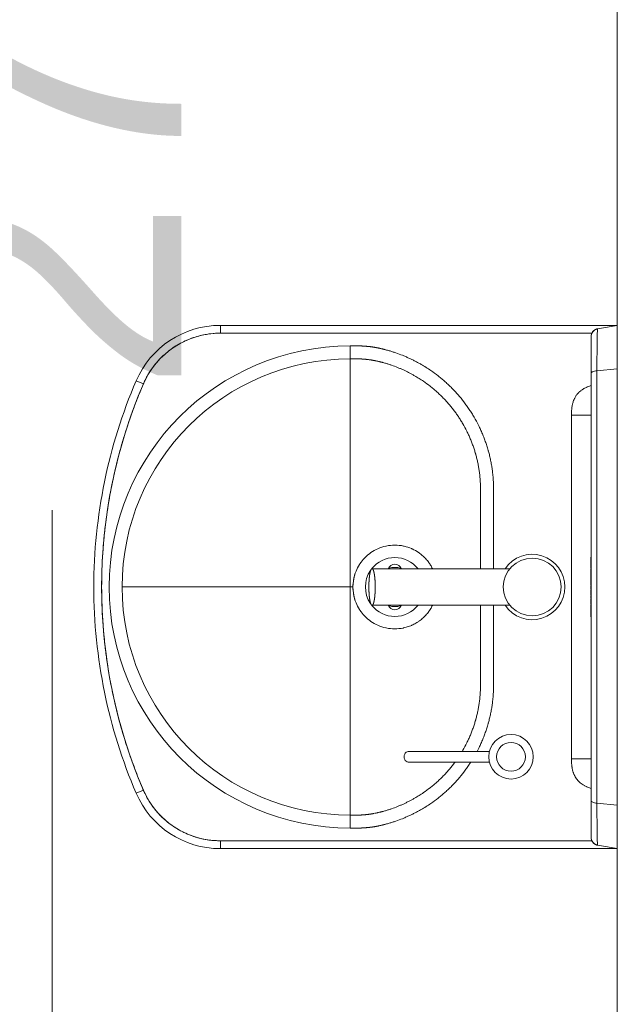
# Model space of a CAD drawing. Header units: centimetres. Extents: x 100159 to 225226, y -81380 to -23241.
# Tile 76 of 256: x 203918 to 203964, y -62648 to -62573. Entities that reach past the tile are written whole.
import ezdxf

# ---------------------------------------------------------------- set-up
doc = ezdxf.new("R2010")
doc.units = ezdxf.units.CM
doc.layers.get('0').update_dxf_attribs({"lineweight": 5})
for name, color, linetype, lineweight in [('10', 252, 'Continuous', 5), ('DDL- CLOISONS DOUBLAGES', 1, 'Continuous', 5), ('DDL-HAB-COTES', 161, 'Continuous', 9)]:
    doc.layers.add(name, color=color, linetype=linetype, lineweight=lineweight)
doc.styles.add('Century Gothic', font='GOTHIC.TTF')
doc.dimstyles.new('C100 cm', dxfattribs={"dimscale": 100, "dimtxt": 0.2, "dimasz": 0.085, "dimexe": 0.1, "dimexo": 0.0625, "dimgap": 0.09, "dimtad": 0, "dimdec": 0, "dimzin": 0, "dimdsep": 46, "dimtxsty": 'Century Gothic', "dimblk": 'OBLIQUE', "dimcen": 0.09, "dimdle": 0.1, "dimclrd": 256, "dimclrt": 256, "dimadec": 0, "dimazin": 0, "dimtfac": 1, "dimtdec": 0, "dimtofl": 0, "dimtmove": 2, "dimatfit": 2, "dimfxl": 0.15, "dimfxlon": 1, "dimtolj": 1, "dimtzin": 0, "dimlwd": -1, "dimarcsym": 0})

# ---------------------------------------------------------------- blocks, each defined once
blk = doc.blocks.new('Lave mains à commande non manuelle')
at = {"color": 0}
for p, q in [((-200.95, 0), (-200.95, -303.32)), ((-200.95, 0), (-200.73, -1.22)), ((-198.29, -15.04), (-200.95, 0)), ((-200.95, 0), (-200.95, 0)), ((-200.95, 0), (199.05, 0)), ((-166.22, -15.55), (-167.61, 0)), ((165.72, 0), (164.33, -15.55)), ((199.05, 0), (196.4, -15.04)), ((199.04, -0.1), (199.06, 0)), ((199.05, -303.32), (199.05, 0)), ((-199.63, -7.49), (-198.29, -15.04)), ((-199.62, -7.49), (-198.29, -15.04)), ((196.4, -15.04), (197.74, -7.49)), ((196.4, -15.04), (197.74, -7.49)), ((198.83, -1.25), (199.02, -0.22)), ((199.02, -0.22), (199.04, -0.1)), ((-198.29, -15.04), (-198.29, -15.04)), ((-198.29, -15.04), (-198.22, -15.39)), ((-198.29, -15.04), (-198.29, -15.04)), ((-198.29, -15.04), (-198.29, -15.04)), ((196.33, -15.39), (196.4, -15.04)), ((196.4, -15.04), (196.4, -15.04)), ((196.4, -15.04), (196.4, -15.04)), ((196.4, -15.04), (196.4, -15.04)), ((-197.82, -16.53), (-197.34, -17.38)), ((-197.34, -17.38), (-196.05, -18.75)), ((-196.5, -18.3), (-195.85, -18.86)), ((-196.37, -18.41), (-196.14, -18.61)), ((-196.05, -18.75), (-194.35, -19.67)), ((-194.95, -303.32), (-194.95, -19.35)), ((-194.95, -19.35), (-194.95, -33.88)), ((-194.35, -19.67), (-192.38, -20)), ((190.5, -20), (-192.39, -20)), ((-192.37, -20), (-192.38, -20)), ((164.33, -15.55), (-166.22, -15.55)), ((-132.38, -20), (-132.38, -35)), ((-24.65, -20), (-24.65, -20.05)), ((-11.24, -20.05), (-24.65, -20.05)), ((-23.79, -20), (-23.79, -20.05)), ((-23.71, -20.05), (-23.71, -20.1)), ((-20.51, -20.1), (-23.71, -20.1)), ((-23.1, -20.05), (-23.1, -20.1)), ((-21.12, -20.05), (-21.12, -20.1)), ((-20.51, -20.05), (-20.51, -20.1)), ((-20.23, -20.05), (-20.23, -20.1)), ((-14.85, -20.1), (-20.23, -20.1)), ((-19.24, -20), (-19.24, -20.05)), ((-18.38, -20), (-18.38, -20.05)), ((-14.85, -20.05), (-14.85, -20.1)), ((-14.45, -20.05), (-14.45, -20.1)), ((-9.7, -20.1), (-14.45, -20.1)), ((-13.23, -20.05), (-13.23, -20.1)), ((-11.24, -20), (-11.24, -20.05)), ((-10.91, -20), (-10.91, -20.1)), ((-10.76, -20), (-10.76, -20.05)), ((-10.76, -20.05), (-4.59, -20.05)), ((-9.7, -20.05), (-9.7, -20.1)), ((-9.19, -20.05), (-9.19, -20.1)), ((-7.98, -20.1), (-9.19, -20.1)), ((-9.04, -20), (-9.04, -20.05)), ((-7.98, -20.05), (-7.98, -20.1)), ((-7.41, -20.05), (-7.41, -20.1)), ((-3.43, -20.1), (-7.41, -20.1)), ((-6.8, -20.05), (-6.8, -20.1)), ((-6.3, -20), (-6.3, -20.05)), ((-5.32, -20.05), (-5.32, -20.1)), ((-4.59, -20), (-4.59, -20.05)), ((-3.98, -20), (-3.98, -20.05)), ((2.48, -20.05), (-3.98, -20.05)), ((-3.43, -20.05), (-3.43, -20.1)), ((-2.94, -20.05), (-2.94, -20.1)), ((0.25, -20.1), (-2.94, -20.1)), ((-2.34, -20.05), (-2.34, -20.1)), ((-1.91, -20), (-1.91, -20.05)), ((-0.35, -20.05), (-0.35, -20.1)), ((0, -20), (0, -20.05)), ((0.25, -20.05), (0.25, -20.1)), ((0.75, -20.05), (0.75, -20.1)), ((9.1, -20.1), (0.75, -20.1)), ((2.39, -20), (2.39, -20.05)), ((2.48, -20), (2.48, -20.05)), ((2.84, -20), (2.84, -20.1)), ((2.94, -20), (2.94, -20.05)), ((9.17, -20.05), (2.94, -20.05)), ((3.44, -20.05), (3.44, -20.1)), ((4.92, -20.05), (4.92, -20.1)), ((6.41, -20.05), (6.41, -20.1)), ((7.01, -20.05), (7.01, -20.1)), ((9.1, -20.05), (9.1, -20.1)), ((9.17, -20), (9.17, -20.05)), ((9.45, -20), (9.45, -20.1)), ((12.64, -20.1), (9.45, -20.1)), ((10, -20), (10, -20.05)), ((10, -20.05), (16.23, -20.05)), ((10.05, -20.05), (10.05, -20.1)), ((11.71, -20), (11.71, -20.05)), ((12.04, -20.05), (12.04, -20.1)), ((12.64, -20.05), (12.64, -20.1)), ((13.13, -20.05), (13.13, -20.1)), ((21.79, -20.1), (13.13, -20.1)), ((14.52, -20), (14.52, -20.05)), ((15.22, -20.05), (15.22, -20.1)), ((15.83, -20.05), (15.83, -20.1)), ((16.23, -20), (16.23, -20.05)), ((16.53, -20), (16.53, -20.05)), ((22.29, -20.05), (16.53, -20.05)), ((17.81, -20.05), (17.81, -20.1)), ((18.42, -20.05), (18.42, -20.1)), ((18.93, -20), (18.93, -20.05)), ((20.67, -20), (20.67, -20.05)), ((21.19, -20.05), (21.19, -20.1)), ((21.52, -20), (21.52, -20.05)), ((21.79, -20.05), (21.79, -20.1)), ((22.29, -20), (22.29, -20.05)), ((130.49, -20), (130.49, -35)), ((190.49, -20), (192.46, -19.67)), ((192.46, -19.67), (194.16, -18.75)), ((193.05, -19.35), (193.05, -303.32)), ((193.06, -133.21), (193.05, -19.35)), ((193.96, -18.86), (194.48, -18.42)), ((194.16, -18.75), (195.45, -17.38)), ((194.22, -18.63), (194.33, -18.54)), ((195.45, -17.38), (195.93, -16.53)), ((151, -24.9), (150.95, -25.01)), ((-132.38, -35), (130.49, -35)), ((136.5, -34.62), (136.38, -34.64)), ((-14.95, -82.1), (-14.95, -187.39)), ((13.05, -82.1), (13.05, -187.39)), ((-134.73, -159.87), (-134.73, -97.75)), ((-126.73, -97.87), (-126.73, -159.87)), ((193.06, -201.96), (193.06, -133.21)), ((-174.04, -185.74), (-174.06, -185.81)), ((-175.32, -202.92), (-175.31, -204)), ((-0.95, -202.16), (-0.95, -202)), ((-0.95, -204), (-0.95, -202.16)), ((173.42, -204), (173.43, -202.88)), ((193.05, -301.88), (193.06, -201.96)), ((-185.2, -204), (183.31, -204)), ((-194.95, -303.32), (-200.95, -303.32)), ((193.05, -302.27), (193.05, -301.88)), ((193.05, -303.32), (199.05, -303.32)), ((-156.16, -362.14), (-158.52, -367.65)), ((154.27, -362.14), (156.63, -367.65))]:
    blk.add_line(p, q, dxfattribs=at)
for centre, radius in [((-0.95, -65), 22.1), ((-130.73, -81.22), 17), ((-130.73, -81.22), 11)]:
    blk.add_circle(centre, radius, dxfattribs=at)
for centre, radius, start, end in [((-0.95, -65), 25, 304.05591, 235.94409), ((-0.95, -170), 22.5, 128.86023, 231.16575), ((-0.95, -170), 22.5, 308.8335, 51.14095), ((-13.45, -170), 5, 107.72355, 252.27645), ((-0.95, -170), 15, 162.02818, 197.97305), ((11.55, -170), 5, 287.71904, 72.28096), ((-0.95, -170), 15, 342.1606, 17.8394), ((-0.95, -170), 22.5, 235.6834, 304.31761), ((-0.95, -170), 32, 253.2271, 286.75282), ((-0.95, -204), 184.25, 180, 360), ((-0.95, -204), 174.36, 180, 360), ((-130.95, -303.32), 70, 179.99989, 246.80027), ((-130.95, -303.32), 64, 179.99989, 246.80027), ((129.06, -303.32), 64, 293.19973, 0.00011), ((129.05, -303.32), 70, 293.19984, 0), ((-0.95, 0), 400, 246.80016, 270), ((-0.95, 0), 394, 246.80012, 293.19988), ((-0.95, 0), 400, 270, 293.19988)]:
    blk.add_arc(centre, radius, start, end, dxfattribs=at)
blk.add_ellipse((-130.73, -159.87), major_axis=(-4, 0), ratio=0.75, start_param=0, end_param=3.141593, dxfattribs=at)
for points, start_tangent, end_tangent in [([(-198.29, -15.04), (-198.27, -15.14)], (0.173716, -0.984796), (0.190714, -0.981646)), ([(-198.29, -15.04), (-198.18, -15.09), (-197.88, -15.13), (-197.24, -15.18)], (0.33437, -0.942442), (0.998949, -0.045826)), ([(195.36, -15.18), (195.99, -15.13), (196.29, -15.09), (196.4, -15.04)], (0.998944, 0.045948), (0.33437, 0.942442)), ([(196.38, -15.14), (196.4, -15.04)], (0.19074, 0.981641), (0.173716, 0.984796)), ([(196.4, -15.04), (196.4, -15.04), (196.4, -15.04), (196.4, -15.04)], (0.97628, 0.216511), (-0.765628, 0.643283)), ([(-198.27, -15.14), (-198.06, -15.96)], (0.190714, -0.981646), (0.326298, -0.945267)), ([(-198.06, -15.96), (-197.82, -16.53)], (0.326298, -0.945267), (0.42135, -0.906898)), ([(-197.82, -16.53), (-197.59, -16.98)], (0.42135, -0.906898), (0.4968, -0.867865)), ([(-197.59, -16.98), (-197.37, -17.33)], (0.4968, -0.867865), (0.555519, -0.831504)), ([(-197.37, -17.33), (-196.54, -18.33)], (0.555519, -0.831504), (0.721868, -0.69203)), ([(-197.24, -15.18), (-197.12, -15.19), (-195.98, -15.24), (-194.37, -15.3), (-192.35, -15.35), (-189.92, -15.39), (-187.12, -15.43), (-180.61, -15.5), (-176.16, -15.52), (-172.17, -15.54), (-166.22, -15.55)], (0.998949, -0.045826), (1, -0.000966)), ([(-196.54, -18.33), (-196.29, -18.56), (-196.03, -18.76)], (0.721868, -0.69203), (0.793957, -0.607974)), ([(-196.03, -18.76), (-194.93, -19.43)], (0.793957, -0.607974), (0.905348, -0.424671)), ([(-194.93, -19.43), (-194.48, -19.62), (-194.29, -19.69)], (0.905348, -0.424671), (0.948412, -0.317042)), ([(-194.29, -19.69), (-192.52, -20)], (0.948412, -0.317042), (0.999708, -0.024171)), ([(-192.52, -20), (-192.38, -20)], (0.999708, -0.024171), (1, 0)), ([(-166.22, -15.55), (-165.96, -17.32), (-165.52, -18.74)], (0.088614, -0.996066), (0.377882, -0.925854)), ([(-165.52, -18.74), (-164.95, -19.67), (-164.65, -19.9)], (0.377882, -0.925854), (0.87439, -0.485223)), ([(-164.65, -19.9), (-164.29, -20)], (0.87439, -0.485223), (1, -0.000016)), ([(-153.66, -23.32), (-154.04, -22.46), (-154.93, -20.03)], (-0.409433, 0.91234), (-0.31302, 0.949746)), ([(153.04, -20.03), (152.15, -22.46), (151.72, -23.44)], (-0.313082, -0.949726), (-0.413616, -0.910451)), ([(162.4, -20), (163.04, -19.69), (163.1, -19.63)], (1, 0.000016), (0.692503, 0.721415)), ([(163.1, -19.63), (163.61, -18.78)], (0.692503, 0.721415), (0.386986, 0.922086)), ([(163.61, -18.78), (164.06, -17.37), (164.33, -15.55)], (0.386986, 0.922086), (0.088608, 0.996067)), ([(164.33, -15.55), (170.28, -15.54), (174.27, -15.52), (178.72, -15.5), (185.23, -15.43), (188.03, -15.39), (190.46, -15.35), (192.48, -15.3), (194.09, -15.24), (195.23, -15.19), (195.36, -15.18)], (1, 0.000966), (0.998944, 0.045948)), ([(190.49, -20), (190.63, -20)], (1, 0), (0.999721, 0.023619)), ([(190.63, -20), (192.35, -19.71)], (0.999721, 0.023619), (0.951271, 0.308357)), ([(192.35, -19.71), (192.53, -19.65), (193, -19.45)], (0.951271, 0.308357), (0.908873, 0.417074)), ([(193, -19.45), (194.06, -18.83)], (0.908873, 0.417074), (0.804554, 0.593879)), ([(194.06, -18.83), (194.3, -18.64), (194.56, -18.41)], (0.804554, 0.593879), (0.73474, 0.678349)), ([(194.56, -18.41), (195.45, -17.38)], (0.73474, 0.678349), (0.562965, 0.826481)), ([(195.45, -17.38), (195.66, -17.04)], (0.562965, 0.826481), (0.506887, 0.862013)), ([(195.66, -17.04), (195.93, -16.53)], (0.506887, 0.862013), (0.421377, 0.906886)), ([(195.93, -16.53), (196.17, -15.96)], (0.421377, 0.906886), (0.326473, 0.945207)), ([(196.17, -15.96), (196.38, -15.14)], (0.326473, 0.945207), (0.19074, 0.981641)), ([(-153.52, -23.63), (-153.66, -23.32)], (-0.420356, 0.907359), (-0.409433, 0.91234)), ([(-152.89, -24.9), (-153.52, -23.63)], (-0.468657, 0.88338), (-0.420356, 0.907359)), ([(-152.78, -25.11), (-152.89, -24.9)], (-0.477393, 0.87869), (-0.468657, 0.88338)), ([(-151.25, -27.54), (-152.22, -26.09), (-152.78, -25.11)], (-0.591716, 0.806147), (-0.477393, 0.87869)), ([(-150.91, -27.99), (-151.25, -27.54)], (-0.61555, 0.788098), (-0.591716, 0.806147)), ([(-150.14, -28.91), (-150.91, -27.99)], (-0.667693, 0.744437), (-0.61555, 0.788098)), ([(-149.62, -29.46), (-150.04, -29.02), (-150.14, -28.91)], (-0.700618, 0.713537), (-0.667693, 0.744437)), ([(-148.21, -30.74), (-149.62, -29.46)], (-0.780018, 0.625758), (-0.700618, 0.713537)), ([(147.73, -29.46), (145.98, -31)], (-0.700618, -0.713537), (-0.796733, -0.604332)), ([(147.99, -29.19), (147.73, -29.46)], (-0.684762, -0.728767), (-0.700618, -0.713537)), ([(149.02, -27.99), (148.15, -29.02), (147.99, -29.19)], (-0.61555, -0.788098), (-0.684762, -0.728767)), ([(149.17, -27.8), (149.02, -27.99)], (-0.60532, -0.795982), (-0.61555, -0.788098)), ([(150.95, -25.01), (150.33, -26.09), (149.17, -27.8)], (-0.473121, -0.880998), (-0.60532, -0.795982)), ([(151.63, -23.63), (151, -24.9)], (-0.420356, -0.907359), (-0.468657, -0.88338)), ([(151.72, -23.44), (151.63, -23.63)], (-0.413616, -0.910451), (-0.420356, -0.907359)), ([(-194.95, -33.88), (-194.95, -65.14), (-194.96, -93.92), (-194.96, -120.41), (-194.97, -144.79), (-194.97, -167.24), (-194.97, -187.94), (-194.97, -207.06), (-194.97, -224.78), (-194.96, -241.29), (-194.95, -256.75), (-194.95, -268.51)], (-0.000126, -1), (0.000651, -1)), ([(-147.63, -31.18), (-148.21, -30.74)], (-0.808029, 0.589143), (-0.780018, 0.625758)), ([(-146.94, -31.66), (-147.45, -31.31), (-147.63, -31.18)], (-0.837869, 0.545872), (-0.808029, 0.589143)), ([(-145.39, -32.55), (-146.94, -31.66)], (-0.891999, 0.452038), (-0.837869, 0.545872)), ([(-144.36, -33.03), (-144.43, -33), (-145.39, -32.55)], (-0.91916, 0.393884), (-0.891999, 0.452038)), ([(-143.51, -33.37), (-144.36, -33.03)], (-0.937246, 0.348669), (-0.91916, 0.393884)), ([(-142.65, -33.67), (-143.51, -33.37)], (-0.951923, 0.306337), (-0.937246, 0.348669)), ([(-140.93, -34.15), (-142.65, -33.67)], (-0.972979, 0.230895), (-0.951923, 0.306337)), ([(-139.86, -34.38), (-140.93, -34.15)], (-0.981859, 0.189611), (-0.972979, 0.230895)), ([(-138.71, -34.57), (-139.86, -34.38)], (-0.98864, 0.150304), (-0.981859, 0.189611)), ([(-138.39, -34.62), (-138.71, -34.57)], (-0.990138, 0.140099), (-0.98864, 0.150304)), ([(-132.38, -35), (-136.93, -34.79), (-138.39, -34.62)], (-1, 0), (-0.990138, 0.140099)), ([(136.38, -34.64), (135.04, -34.79), (130.49, -35)], (-0.990683, -0.136191), (-1, 0)), ([(137.97, -34.38), (136.5, -34.62)], (-0.981859, -0.189611), (-0.990138, -0.140099)), ([(139.04, -34.15), (137.97, -34.38)], (-0.972952, -0.231008), (-0.981859, -0.189611)), ([(140.25, -33.83), (139.04, -34.15)], (-0.959209, -0.282699), (-0.972952, -0.231008)), ([(141.62, -33.37), (140.25, -33.83)], (-0.937246, -0.348669), (-0.959209, -0.282699)), ([(142.16, -33.16), (141.62, -33.37)], (-0.926297, -0.376793), (-0.937246, -0.348669)), ([(143.5, -32.55), (142.54, -33), (142.16, -33.16)], (-0.891999, -0.452038), (-0.926297, -0.376793)), ([(144.46, -32.02), (143.5, -32.55)], (-0.860432, -0.509565), (-0.891999, -0.452038)), ([(145.74, -31.18), (145.56, -31.31), (144.46, -32.02)], (-0.808029, -0.589143), (-0.860432, -0.509565)), ([(145.98, -31), (145.74, -31.18)], (-0.796733, -0.604332), (-0.808029, -0.589143)), ([(13.05, -94.52), (25.17, -94.52), (31.88, -94.51), (38.6, -94.51), (41.73, -94.5), (44.86, -94.5), (51.13, -94.49), (53.76, -94.48), (56.39, -94.48), (59.02, -94.48), (61.65, -94.48), (63.24, -94.48), (64.03, -94.48), (64.83, -94.48), (65.6, -94.49), (66.38, -94.49), (67.93, -94.49), (68.32, -94.49), (68.71, -94.49), (69.09, -94.49), (69.48, -94.49), (70.26, -94.49), (71.03, -94.49), (71.83, -94.49), (72.62, -94.49), (73.41, -94.5), (74.21, -94.51), (75.79, -94.54), (77.38, -94.59), (80.55, -94.75), (82.07, -94.85), (83.59, -94.97), (84.47, -95.05), (85.36, -95.14), (87.13, -95.34), (88.89, -95.57), (92.4, -96.13), (94.15, -96.45), (95.9, -96.8), (99.35, -97.57), (101.07, -98), (102.77, -98.46), (103.62, -98.7), (104.47, -98.94), (106.15, -99.45), (107.84, -99.99), (109.53, -100.55), (111.21, -101.15), (112.87, -101.77), (116.17, -103.1), (119.43, -104.53), (122.64, -106.06), (128.87, -109.42), (131.87, -111.23), (134.81, -113.14), (137.7, -115.13), (140.52, -117.22), (145.95, -121.67), (148.54, -124), (151.06, -126.41), (153.5, -128.91), (155.87, -131.48), (158.15, -134.12), (160.34, -136.83), (164.48, -142.45), (166.9, -146.13), (169.18, -149.9), (169.82, -151.03), (170.45, -152.17), (171.71, -154.53), (172.9, -156.91), (174.04, -159.33), (174.59, -160.54), (175.12, -161.77), (175.64, -163), (176.14, -164.23), (178.01, -169.23), (178.44, -170.5), (178.85, -171.77), (179.25, -173.04), (179.63, -174.32), (180.35, -176.89), (180.52, -177.52), (180.68, -178.15), (180.76, -178.47), (180.84, -178.78), (180.92, -179.13), (181.01, -179.48), (181.28, -180.65), (181.34, -180.9), (181.4, -181.14), (181.44, -181.32), (181.48, -181.5), (181.7, -182.52), (181.8, -183.03), (181.91, -183.54), (181.93, -183.66), (181.96, -183.79), (181.97, -183.87), (181.99, -183.94), (182.04, -184.19), (182.08, -184.44), (182.18, -184.94), (182.26, -185.44), (182.32, -185.79), (182.38, -186.14), (182.43, -186.49), (182.48, -186.83), (182.52, -187.09), (182.56, -187.35), (182.59, -187.61), (182.62, -187.86), (182.66, -188.12), (182.69, -188.38), (182.75, -188.9), (182.76, -189.03), (182.78, -189.17), (182.8, -189.41), (182.83, -189.65), (182.88, -190.16), (182.93, -190.66), (182.98, -191.17), (183.02, -191.68), (183.04, -191.93), (183.06, -192.18), (183.09, -192.46), (183.11, -192.73), (183.13, -193.01), (183.15, -193.29), (183.16, -193.54), (183.18, -193.79), (183.2, -194.05), (183.21, -194.3), (183.24, -194.78), (183.26, -195.16), (183.28, -195.54), (183.29, -195.74), (183.29, -195.93), (183.3, -196.13), (183.31, -196.34), (183.32, -196.55), (183.32, -196.76), (183.33, -196.94), (183.33, -197.12), (183.34, -197.3), (183.34, -197.48), (183.35, -197.6), (183.35, -197.71), (183.35, -197.82), (183.35, -197.93), (183.35, -198.03), (183.35, -198.13), (183.36, -198.23), (183.36, -198.33), (183.36, -198.53), (183.36, -198.73), (183.36, -198.83), (183.36, -198.92), (183.36, -198.97), (183.36, -199.03), (183.36, -199.12), (183.35, -199.22), (183.35, -199.31), (183.35, -199.42), (183.35, -199.48), (183.35, -199.55), (183.35, -199.64), (183.35, -199.74), (183.35, -199.83), (183.35, -199.93), (183.35, -200.02), (183.35, -200.12), (183.34, -200.55), (183.34, -201.07), (183.33, -201.6), (183.33, -202.13), (183.32, -202.65), (183.31, -203.8), (183.31, -204)], (1, -0.000362), (-0.009347, -0.999956)), ([(172.05, -185.21), (172.01, -185.05), (171.92, -184.59), (171.72, -183.67), (171.64, -183.34), (171.54, -182.89), (171.29, -181.82), (171.21, -181.5), (171.14, -181.19), (170.99, -180.61), (170.85, -180.04), (170.69, -179.47), (170.04, -177.13), (169.69, -175.97), (169.33, -174.81), (168.95, -173.65), (168.56, -172.5), (166.87, -167.95), (166.41, -166.82), (165.94, -165.7), (165.46, -164.59), (164.96, -163.48), (163.92, -161.28), (162.84, -159.11), (161.69, -156.96), (161.12, -155.92), (160.53, -154.89), (158.46, -151.45), (156.25, -148.11), (152.49, -142.99), (150.49, -140.52), (148.42, -138.11), (146.27, -135.78), (144.05, -133.51), (141.76, -131.31), (139.39, -129.18), (134.45, -125.14), (131.89, -123.24), (129.26, -121.42), (126.58, -119.69), (123.85, -118.04), (118.19, -114.99), (115.27, -113.6), (112.31, -112.3), (109.31, -111.09), (107.79, -110.52), (106.27, -109.98), (104.73, -109.47), (103.19, -108.98), (101.67, -108.52), (100.9, -108.3), (100.13, -108.08), (98.57, -107.67), (97.01, -107.28), (93.86, -106.57), (92.27, -106.25), (90.68, -105.96), (87.5, -105.46), (85.91, -105.25), (84.31, -105.07), (83.52, -104.99), (82.72, -104.92), (81.33, -104.8), (79.94, -104.71), (77.02, -104.57), (75.54, -104.53), (74.06, -104.5), (73.31, -104.49), (72.55, -104.48), (71.79, -104.48), (71.02, -104.48), (70.26, -104.48), (69.49, -104.48), (69.1, -104.48), (68.71, -104.48), (68.31, -104.48), (67.92, -104.48), (66.36, -104.47), (65.58, -104.47), (64.8, -104.47), (64.01, -104.47), (63.23, -104.47), (61.65, -104.47), (59.03, -104.47), (56.4, -104.47), (53.77, -104.47), (51.15, -104.47), (44.88, -104.48), (41.75, -104.49), (38.61, -104.49), (31.89, -104.5), (25.17, -104.5), (13.05, -104.5)], (-0.200999, 0.979592), (-1, 0.000342)), ([(-18.11, -143), (-17.68, -142.72)], (0.84389, 0.536516), (0.85245, 0.522809)), ([(-17.68, -142.72), (-15.01, -141.26)], (0.85245, 0.522809), (0.898258, 0.439469)), ([(13.12, -141.25), (15.81, -142.73)], (0.898269, -0.439445), (0.852079, -0.523413)), ([(15.81, -142.73), (16.24, -143)], (0.852079, -0.523413), (0.843668, -0.536865)), ([(-27.74, -152.5), (-27.15, -151.63), (-26.26, -150.42)], (0.546668, 0.837349), (0.611801, 0.791011)), ([(-26.26, -150.42), (-25.12, -149.03)], (0.611801, 0.791011), (0.655351, 0.755324)), ([(-25.12, -149.03), (-24.08, -147.89)], (0.655351, 0.755324), (0.691006, 0.722849)), ([(-24.08, -147.89), (-23.55, -147.35)], (0.691006, 0.722849), (0.707916, 0.706297)), ([(-23.55, -147.35), (-23.23, -147.03), (-23, -146.81)], (0.707916, 0.706297), (0.724703, 0.689061)), ([(-23, -146.81), (-22.41, -146.27)], (0.724703, 0.689061), (0.741723, 0.670706)), ([(-22.41, -146.27), (-19.71, -144.08)], (0.741723, 0.670706), (0.809949, 0.5865)), ([(-19.71, -144.08), (-18.66, -143.35)], (0.809949, 0.5865), (0.832701, 0.553723)), ([(-18.66, -143.35), (-18.44, -143.2), (-18.11, -143)], (0.832701, 0.553723), (0.84389, 0.536516)), ([(16.24, -143), (16.56, -143.21), (16.78, -143.36)], (0.843668, -0.536865), (0.832513, -0.554005)), ([(16.78, -143.36), (17.83, -144.08)], (0.832513, -0.554005), (0.809859, -0.586625)), ([(17.83, -144.08), (20.51, -146.26)], (0.809859, -0.586625), (0.74189, -0.670521)), ([(20.51, -146.26), (21.1, -146.8)], (0.74189, -0.670521), (0.724872, -0.688883)), ([(21.1, -146.8), (21.33, -147.03), (21.65, -147.34)], (0.724872, -0.688883), (0.708095, -0.706118)), ([(21.65, -147.34), (22.18, -147.88)], (0.708095, -0.706118), (0.691096, -0.722763)), ([(22.18, -147.88), (23.23, -149.03)], (0.691096, -0.722763), (0.65535, -0.755325)), ([(23.23, -149.03), (25.17, -151.51)], (0.65535, -0.755325), (0.577816, -0.816167)), ([(-31.75, -161.35), (-30.53, -157.8)], (0.270302, 0.962776), (0.381282, 0.924459)), ([(-30.53, -157.8), (-30.17, -156.96), (-29.4, -155.35)], (0.381282, 0.924459), (0.457806, 0.889052)), ([(-29.4, -155.35), (-27.74, -152.5)], (0.457806, 0.889052), (0.546668, 0.837349)), ([(25.17, -151.51), (25.25, -151.61), (25.39, -151.82)], (0.577816, -0.816167), (0.568146, -0.822928)), ([(25.39, -151.82), (28.18, -156.73)], (0.568146, -0.822928), (0.414621, -0.909994)), ([(28.18, -156.73), (28.27, -156.95), (28.4, -157.24)], (0.414621, -0.909994), (0.398829, -0.917025)), ([(28.4, -157.24), (30.23, -162.78)], (0.398829, -0.917025), (0.225647, -0.974209)), ([(-32.95, -170), (-32.31, -163.68)], (0, 1), (0.1973, 0.980343)), ([(-32.31, -163.68), (-32.19, -163.1), (-31.75, -161.35)], (0.1973, 0.980343), (0.270302, 0.962776)), ([(30.23, -162.78), (30.3, -163.1), (30.36, -163.36)], (0.225647, -0.974209), (0.207259, -0.978286)), ([(30.36, -163.36), (31.05, -170)], (0.207259, -0.978286), (0, -1)), ([(-32.27, -176.54), (-32.95, -170)], (-0.204173, 0.978935), (0, 1)), ([(31.05, -170), (30.38, -176.54)], (0, -1), (-0.20411, -0.978948)), ([(-23.59, -192.61), (-27.2, -188.3), (-30.23, -182.9), (-32.21, -176.81), (-32.27, -176.54)], (-0.706545, 0.707668), (-0.204173, 0.978935)), ([(30.38, -176.54), (30.32, -176.8), (28.34, -182.89), (25.32, -188.29), (21.7, -192.61)], (-0.20411, -0.978948), (-0.7065, -0.707713)), ([(-174.06, -185.81), (-174.07, -185.86), (-174.15, -186.29), (-174.23, -186.71), (-174.31, -187.13), (-174.41, -187.7), (-174.5, -188.27), (-174.57, -188.69), (-174.63, -189.12), (-174.69, -189.56), (-174.74, -190.01), (-174.8, -190.47), (-174.87, -191.15), (-174.92, -191.61), (-174.96, -192.07), (-175, -192.52), (-175.04, -192.98), (-175.08, -193.48), (-175.12, -193.97), (-175.15, -194.43), (-175.18, -194.89), (-175.21, -195.32), (-175.23, -195.66), (-175.25, -195.99), (-175.26, -196.33), (-175.28, -196.7), (-175.3, -197.07), (-175.31, -197.38), (-175.32, -197.7), (-175.33, -198.08), (-175.34, -198.41), (-175.35, -198.73), (-175.35, -199.03), (-175.35, -199.37), (-175.34, -200.45), (-175.33, -200.98), (-175.33, -201.51), (-175.32, -202.03), (-175.32, -202.56), (-175.32, -202.92)], (-0.193937, -0.981014), (0.00827, -0.999966)), ([(13.05, -187.39), (13.05, -187.35), (13.05, -187.31), (13.03, -187.26), (13.02, -187.22), (13, -187.18), (12.97, -187.13), (12.95, -187.09), (12.91, -187.05), (12.87, -187), (12.83, -186.96), (12.79, -186.92), (12.73, -186.88), (12.68, -186.83), (12.62, -186.79), (12.56, -186.75), (12.49, -186.71), (12.42, -186.67), (12.34, -186.62), (12.26, -186.58), (12.17, -186.54), (12.08, -186.5), (11.99, -186.46), (11.89, -186.42), (11.79, -186.38), (11.68, -186.34), (11.57, -186.3), (11.46, -186.27), (11.34, -186.23), (11.22, -186.19), (11.1, -186.15), (10.97, -186.11), (10.83, -186.08), (10.7, -186.04), (10.55, -186.01), (10.41, -185.97), (10.26, -185.94), (10.11, -185.9), (9.96, -185.87), (9.8, -185.83), (9.64, -185.8), (9.47, -185.77), (9.3, -185.74), (9.13, -185.7), (8.95, -185.67), (8.78, -185.64), (8.59, -185.61), (8.41, -185.58), (8.22, -185.55), (8.03, -185.53), (7.84, -185.5), (7.64, -185.47), (7.44, -185.45), (7.24, -185.42), (7.04, -185.39), (6.83, -185.37), (6.62, -185.35), (6.41, -185.32), (6.2, -185.3), (5.98, -185.28), (5.76, -185.26), (5.54, -185.24), (5.32, -185.22), (5.1, -185.2), (4.87, -185.18), (4.64, -185.16), (4.41, -185.15), (4.18, -185.13), (3.95, -185.11), (3.71, -185.1), (3.48, -185.09), (3.24, -185.07), (3, -185.06), (2.76, -185.05), (2.52, -185.04), (2.27, -185.03), (2.03, -185.02), (1.79, -185.01), (1.54, -185), (1.29, -184.99), (1.05, -184.99), (0.8, -184.98), (0.55, -184.97), (0.3, -184.97), (0.05, -184.97), (-0.2, -184.96), (-0.45, -184.96), (-0.7, -184.96), (-0.95, -184.96), (-1.2, -184.96), (-1.44, -184.96), (-1.69, -184.96), (-1.94, -184.97), (-2.19, -184.97), (-2.44, -184.97), (-2.69, -184.98), (-2.94, -184.99), (-3.18, -184.99), (-3.43, -185), (-3.68, -185.01), (-3.92, -185.02), (-4.16, -185.03), (-4.41, -185.04), (-4.65, -185.05), (-4.89, -185.06), (-5.13, -185.07), (-5.37, -185.09), (-5.6, -185.1), (-5.84, -185.11), (-6.07, -185.13), (-6.3, -185.15), (-6.53, -185.16), (-6.76, -185.18), (-6.99, -185.2), (-7.21, -185.22), (-7.43, -185.24), (-7.65, -185.26), (-7.87, -185.28), (-8.09, -185.3), (-8.3, -185.32), (-8.51, -185.35), (-8.72, -185.37), (-8.93, -185.39), (-9.13, -185.42), (-9.34, -185.45), (-9.53, -185.47), (-9.73, -185.5), (-9.92, -185.53), (-10.11, -185.55), (-10.3, -185.58), (-10.49, -185.61), (-10.67, -185.64), (-10.84, -185.67), (-11.02, -185.7), (-11.19, -185.74), (-11.36, -185.77), (-11.53, -185.8), (-11.69, -185.83), (-11.85, -185.87), (-12, -185.9), (-12.15, -185.94), (-12.3, -185.97), (-12.45, -186.01), (-12.59, -186.04), (-12.72, -186.08), (-12.86, -186.11), (-12.99, -186.15), (-13.11, -186.19), (-13.23, -186.23), (-13.35, -186.27), (-13.46, -186.3), (-13.57, -186.34), (-13.68, -186.38), (-13.78, -186.42), (-13.88, -186.46), (-13.97, -186.5), (-14.06, -186.54), (-14.15, -186.58), (-14.23, -186.62), (-14.31, -186.67), (-14.38, -186.71), (-14.45, -186.75), (-14.51, -186.79), (-14.57, -186.83), (-14.63, -186.88), (-14.68, -186.92), (-14.72, -186.96), (-14.76, -187), (-14.8, -187.05), (-14.84, -187.09), (-14.86, -187.13), (-14.89, -187.18), (-14.91, -187.22), (-14.93, -187.26), (-14.94, -187.31), (-14.94, -187.35), (-14.95, -187.39)], (0, 1), (0, -1)), ([(-14.95, -187.39), (-14.94, -187.44), (-14.94, -187.48), (-14.93, -187.52), (-14.91, -187.57), (-14.89, -187.61), (-14.86, -187.65), (-14.84, -187.69), (-14.8, -187.74), (-14.76, -187.78), (-14.72, -187.82), (-14.68, -187.87), (-14.63, -187.91), (-14.57, -187.95), (-14.51, -187.99), (-14.45, -188.04), (-14.38, -188.08), (-14.31, -188.12), (-14.23, -188.16), (-14.15, -188.2), (-14.06, -188.24), (-13.97, -188.28), (-13.88, -188.32), (-13.78, -188.36), (-13.68, -188.4), (-13.57, -188.44), (-13.46, -188.48), (-13.35, -188.52), (-13.23, -188.56), (-13.11, -188.59), (-12.99, -188.63), (-12.86, -188.67), (-12.72, -188.71), (-12.59, -188.74), (-12.45, -188.78), (-12.3, -188.81), (-12.15, -188.85), (-12, -188.88), (-11.85, -188.92), (-11.69, -188.95), (-11.53, -188.98), (-11.36, -189.02), (-11.19, -189.05), (-11.02, -189.08), (-10.84, -189.11), (-10.67, -189.14), (-10.49, -189.17), (-10.3, -189.2), (-10.11, -189.23), (-9.92, -189.26), (-9.73, -189.28), (-9.53, -189.31), (-9.34, -189.34), (-9.13, -189.36), (-8.93, -189.39), (-8.72, -189.41), (-8.51, -189.44), (-8.3, -189.46), (-8.09, -189.48), (-7.87, -189.5), (-7.65, -189.53), (-7.43, -189.55), (-7.21, -189.57), (-6.99, -189.58), (-6.76, -189.6), (-6.53, -189.62), (-6.3, -189.64), (-6.07, -189.65), (-5.84, -189.67), (-5.6, -189.68), (-5.37, -189.7), (-5.13, -189.71), (-4.89, -189.72), (-4.65, -189.74), (-4.41, -189.75), (-4.16, -189.76), (-3.92, -189.77), (-3.68, -189.78), (-3.43, -189.78), (-3.18, -189.79), (-2.94, -189.8), (-2.69, -189.8), (-2.44, -189.81), (-2.19, -189.81), (-1.94, -189.82), (-1.69, -189.82), (-1.44, -189.82), (-1.2, -189.82), (-0.95, -189.82), (-0.7, -189.82), (-0.45, -189.82), (-0.2, -189.82), (0.05, -189.82), (0.3, -189.81), (0.55, -189.81), (0.8, -189.8), (1.05, -189.8), (1.29, -189.79), (1.54, -189.78), (1.79, -189.78), (2.03, -189.77), (2.27, -189.76), (2.52, -189.75), (2.76, -189.74), (3, -189.72), (3.24, -189.71), (3.48, -189.7), (3.71, -189.68), (3.95, -189.67), (4.18, -189.65), (4.41, -189.64), (4.64, -189.62), (4.87, -189.6), (5.1, -189.58), (5.32, -189.57), (5.54, -189.55), (5.76, -189.53), (5.98, -189.5), (6.2, -189.48), (6.41, -189.46), (6.62, -189.44), (6.83, -189.41), (7.04, -189.39), (7.24, -189.36), (7.44, -189.34), (7.64, -189.31), (7.84, -189.28), (8.03, -189.26), (8.22, -189.23), (8.41, -189.2), (8.59, -189.17), (8.78, -189.14), (8.95, -189.11), (9.13, -189.08), (9.3, -189.05), (9.47, -189.02), (9.64, -188.98), (9.8, -188.95), (9.96, -188.92), (10.11, -188.88), (10.26, -188.85), (10.41, -188.81), (10.55, -188.78), (10.7, -188.74), (10.83, -188.71), (10.97, -188.67), (11.1, -188.63), (11.22, -188.59), (11.34, -188.56), (11.46, -188.52), (11.57, -188.48), (11.68, -188.44), (11.79, -188.4), (11.89, -188.36), (11.99, -188.32), (12.08, -188.28), (12.17, -188.24), (12.26, -188.2), (12.34, -188.16), (12.42, -188.12), (12.49, -188.08), (12.56, -188.04), (12.62, -187.99), (12.68, -187.95), (12.73, -187.91), (12.79, -187.87), (12.83, -187.82), (12.87, -187.78), (12.91, -187.74), (12.95, -187.69), (12.97, -187.65), (13, -187.61), (13.02, -187.57), (13.03, -187.52), (13.05, -187.48), (13.05, -187.44), (13.05, -187.39)], (0, -1), (0, 1)), ([(172.44, -187.24), (172.42, -187.13), (172.34, -186.71), (172.26, -186.29), (172.18, -185.86), (172.11, -185.5), (172.05, -185.21)], (-0.174883, 0.984589), (-0.200999, 0.979592)), ([(173.43, -202.88), (173.43, -202.56), (173.43, -202.03), (173.44, -201.51), (173.44, -200.98), (173.45, -200.45), (173.45, -200.02), (173.45, -199.64), (173.46, -199.3), (173.46, -198.96), (173.45, -198.57), (173.44, -198.24), (173.43, -197.89), (173.42, -197.54), (173.41, -197.23), (173.4, -196.89), (173.38, -196.52), (173.37, -196.16), (173.34, -195.66), (173.32, -195.32), (173.29, -194.89), (173.26, -194.43), (173.23, -193.97), (173.19, -193.48), (173.15, -192.98), (173.11, -192.52), (173.07, -192.07), (173.03, -191.61), (172.98, -191.15), (172.93, -190.69), (172.8, -189.56), (172.74, -189.12), (172.68, -188.69), (172.61, -188.27), (172.52, -187.7), (172.44, -187.24)], (0.008269, 0.999966), (-0.174883, 0.984589)), ([(-23.03, -193.16), (-23.27, -192.92), (-23.59, -192.61)], (-0.723635, 0.690183), (-0.706545, 0.707668)), ([(-18.71, -196.62), (-23.03, -193.16)], (-0.831788, 0.555093), (-0.723635, 0.690183)), ([(21.14, -193.15), (16.8, -196.63)], (-0.723561, -0.69026), (-0.83206, -0.554686)), ([(21.7, -192.61), (21.38, -192.92), (21.14, -193.15)], (-0.7065, -0.707713), (-0.723561, -0.69026)), ([(-18.18, -196.96), (-18.49, -196.76), (-18.71, -196.62)], (-0.842634, 0.538487), (-0.831788, 0.555093)), ([(-12.98, -199.65), (-18.18, -196.96)], (-0.926569, 0.376124), (-0.842634, 0.538487)), ([(-6.99, -201.42), (-12.98, -199.65)], (-0.98202, 0.188777), (-0.926569, 0.376124)), ([(-0.95, -202), (-6.99, -201.42)], (-1, 0), (-0.98202, 0.188777)), ([(5.08, -201.43), (-0.95, -202)], (-0.9821, -0.188362), (-1, 0)), ([(11.08, -199.65), (5.08, -201.43)], (-0.926673, -0.375869), (-0.9821, -0.188362)), ([(16.27, -196.97), (11.08, -199.65)], (-0.842984, -0.537938), (-0.926673, -0.375869)), ([(16.8, -196.63), (16.59, -196.77), (16.27, -196.97)], (-0.83206, -0.554686), (-0.842984, -0.537938)), ([(-0.95, -378.36), (-0.95, -375.62), (-0.95, -370.44), (-0.95, -362.33), (-0.95, -350.93), (-0.95, -336.03), (-0.95, -317.43), (-0.95, -294.94), (-0.95, -268.32), (-0.95, -237.24), (-0.95, -204)], (0.006802, 0.999977), (0.000002, 1)), ([(-194.95, -268.51), (-194.94, -271.34), (-194.94, -285.26), (-194.94, -298.55), (-194.92, -303.31)], (0.000651, -1), (0.015758, -0.999876)), ([(-194.92, -303.31), (-194.83, -306.32)], (0.015758, -0.999876), (0.042928, -0.999078)), ([(-194.83, -306.32), (-194.48, -311.03), (-194.17, -313.34)], (0.042928, -0.999078), (0.153251, -0.988187)), ([(192.17, -313.93), (192.95, -307.01)], (0.166326, 0.986071), (0.058496, 0.998288)), ([(192.95, -307.01), (193.06, -303.31)], (0.058496, 0.998288), (0.000919, 1)), ([(193.06, -303.31), (193.05, -302.27)], (0.000919, 1), (-0.015375, 0.999882)), ([(-194.17, -313.34), (-192.88, -319.49)], (0.153251, -0.988187), (0.255371, -0.966843)), ([(190.89, -319.8), (192.01, -314.82)], (0.257879, 0.966177), (0.18017, 0.983635)), ([(192.01, -314.82), (192.17, -313.93)], (0.18017, 0.983635), (0.166326, 0.986071)), ([(-192.88, -319.49), (-191.78, -323.2), (-191.01, -325.39)], (0.255371, -0.966843), (0.345752, -0.938326)), ([(188.73, -326.45), (189.16, -325.29), (190.89, -319.8)], (0.361317, 0.932443), (0.257879, 0.966177)), ([(-191.01, -325.39), (-188.57, -331.15)], (0.345752, -0.938326), (0.434314, -0.900761)), ([(186.54, -331.44), (188.73, -326.45)], (0.439276, 0.898352), (0.361317, 0.932443)), ([(-188.57, -331.15), (-186.77, -334.61), (-185.61, -336.59)], (0.434314, -0.900761), (0.520009, -0.854161)), ([(-185.61, -336.59), (-182.11, -341.77)], (0.520009, -0.854161), (0.600832, -0.799376)), ([(180.08, -341.94), (183.28, -337.31)], (0.604299, 0.796758), (0.531745, 0.846905)), ([(183.28, -337.31), (184.08, -336), (186.54, -331.44)], (0.531745, 0.846905), (0.439276, 0.898352)), ([(-182.11, -341.77), (-179.66, -344.83), (-178.14, -346.54)], (0.600832, -0.799376), (0.674912, -0.737898)), ([(175.9, -346.9), (177.1, -345.59), (180.08, -341.94)], (0.681167, 0.732128), (0.604299, 0.796758)), ([(-178.14, -346.54), (-173.72, -350.93)], (0.674912, -0.737898), (0.744066, -0.668106)), ([(-173.72, -350.93), (-170.71, -353.46), (-168.93, -354.82)], (0.744066, -0.668106), (0.806581, -0.591123)), ([(166.81, -354.98), (168.49, -353.72), (171.82, -350.92)], (0.807297, 0.590145), (0.743519, 0.668715)), ([(171.82, -350.92), (175.9, -346.9)], (0.743519, 0.668715), (0.681167, 0.732128)), ([(-168.93, -354.82), (-163.42, -358.44)], (0.806581, -0.591123), (0.862102, -0.506735)), ([(-163.42, -358.44), (-160.14, -360.25), (-157.69, -361.46)], (0.862102, -0.506735), (0.904218, -0.427071)), ([(155.64, -361.54), (158.45, -360.16), (162.01, -358.17)], (0.906762, 0.421643), (0.856929, 0.515435)), ([(162.01, -358.17), (166.81, -354.98)], (0.856929, 0.515435), (0.807297, 0.590145)), ([(-157.69, -361.46), (-156.17, -362.16)], (0.904218, -0.427071), (0.911814, -0.410603)), ([(-156.17, -362.16), (-153.5, -363.31)], (0.911814, -0.410603), (0.921786, -0.387699)), ([(-153.5, -363.31), (-147.25, -365.82), (-132.87, -371.26), (-119.72, -375.68)], (0.921786, -0.387699), (0.953673, -0.300845)), ([(117.77, -375.69), (120.33, -374.87), (134.22, -370.09), (146.99, -365.17), (152.13, -363.09)], (0.953634, 0.300969), (0.921529, 0.388309)), ([(152.13, -363.09), (154.28, -362.16)], (0.921529, 0.388309), (0.913528, 0.406775)), ([(154.28, -362.16), (155.64, -361.54)], (0.913528, 0.406775), (0.906762, 0.421643)), ([(-119.72, -375.68), (-118.3, -376.13)], (0.953673, -0.300845), (0.954819, -0.297189)), ([(-118.3, -376.13), (-116.75, -376.61), (-98.68, -381.69), (-81.67, -385.64)], (0.954819, -0.297189), (0.978782, -0.204904)), ([(115.5, -376.4), (117.77, -375.69)], (0.955371, 0.295408), (0.953634, 0.300969)), ([(80.66, -385.45), (88.27, -383.76), (105.1, -379.46), (115.5, -376.4)], (0.978318, 0.207111), (0.955371, 0.295408)), ([(-81.67, -385.64), (-79.57, -386.07)], (0.978782, -0.204904), (0.979889, -0.199541)), ([(-79.57, -386.07), (-78.37, -386.32), (-55.54, -390.2), (-45.26, -391.51)], (0.979889, -0.199541), (0.993593, -0.113021)), ([(41.96, -391.66), (48.59, -390.87), (69.52, -387.64), (76.05, -386.4)], (0.993986, 0.109506), (0.980722, 0.195408)), ([(76.05, -386.4), (80.66, -385.45)], (0.980722, 0.195408), (0.978318, 0.207111)), ([(-45.26, -391.51), (-37.07, -392.35)], (0.993593, -0.113021), (0.99582, -0.091333)), ([(-37.07, -392.35), (-29.88, -392.94)], (0.99582, -0.091333), (0.997434, -0.071586)), ([(-29.88, -392.94), (-0.95, -394)], (0.997434, -0.071586), (0.999972, -0.007449)), ([(-0.95, -394), (25.17, -393.13)], (0.99998, 0.006294), (0.997901, 0.064763)), ([(25.17, -393.13), (35.11, -392.35)], (0.997901, 0.064763), (0.995787, 0.091693)), ([(35.11, -392.35), (41.96, -391.66)], (0.995787, 0.091693), (0.993986, 0.109506))]:
    blk.add_spline(points, degree=3, dxfattribs=dict(at, start_tangent=start_tangent, end_tangent=end_tangent))
for points, knots in [([(-14.94, -94.52), (-18.98, -94.52), (-25.26, -94.52), (-33.77, -94.52), (-39.29, -94.51), (-43.62, -94.5), (-47.8, -94.5), (-51.81, -94.49), (-55.65, -94.48), (-58.28, -94.48), (-60.91, -94.48), (-63.2, -94.48), (-64.87, -94.48), (-65.92, -94.48), (-66.71, -94.48), (-67.49, -94.49), (-68.53, -94.49), (-69.43, -94.49), (-70.21, -94.49), (-70.6, -94.49), (-70.98, -94.49), (-71.5, -94.49), (-72.15, -94.49), (-72.93, -94.49), (-73.72, -94.49), (-74.51, -94.49), (-75.3, -94.5), (-76.36, -94.51), (-77.68, -94.54), (-79.8, -94.61), (-81.89, -94.71), (-83.96, -94.84), (-85.27, -94.95), (-86.36, -95.05), (-87.54, -95.17), (-89.02, -95.34), (-91.37, -95.65), (-93.71, -96.02), (-96.04, -96.45), (-98.36, -96.91), (-100.67, -97.43), (-102.96, -98), (-104.38, -98.38), (-105.51, -98.69), (-106.64, -99.02), (-108.05, -99.44), (-109.74, -99.98), (-111.42, -100.55), (-113.1, -101.15), (-115.32, -101.98), (-118.07, -103.08), (-121.33, -104.51), (-124.21, -105.89), (-126, -106.81), (-126.73, -107.19)], [0, 0, 0, 0, 12.115963, 18.828483, 25.541002, 28.675117, 31.809232, 38.077461, 40.707925, 43.338389, 45.968853, 48.599316, 50.185928, 50.979233, 51.772539, 52.548182, 53.323826, 54.875113, 55.262955, 55.650797, 56.038542, 56.426287, 57.202031, 57.977775, 58.771077, 59.564379, 60.357681, 61.150982, 62.737619, 64.324255, 67.497467, 69.022169, 70.54685, 71.436442, 72.326035, 74.104436, 75.88284, 79.440324, 81.219129, 82.997937, 86.535574, 88.304448, 90.07332, 90.952603, 91.831886, 93.590437, 95.368835, 97.147234, 98.926198, 100.705162, 104.262974, 107.819768, 111.376565, 113.848487, 113.848487, 113.848487, 113.848487]), ([(-126.73, -118.63), (-126.4, -118.43), (-124.22, -117.15), (-121.05, -115.44), (-117.17, -113.58), (-114.21, -112.28), (-111.7, -111.27), (-109.68, -110.52), (-108.16, -109.98), (-106.63, -109.46), (-105.09, -108.97), (-103.81, -108.59), (-102.79, -108.29), (-101.76, -108.01), (-100.46, -107.66), (-98.38, -107.14), (-96.28, -106.67), (-94.17, -106.25), (-92.05, -105.86), (-89.92, -105.53), (-87.8, -105.25), (-86.47, -105.09), (-85.41, -104.99), (-84.41, -104.9), (-83.22, -104.8), (-81.32, -104.67), (-79.39, -104.58), (-77.43, -104.52), (-76.19, -104.5), (-75.2, -104.49), (-74.44, -104.48), (-73.68, -104.48), (-72.91, -104.48), (-72.15, -104.48), (-71.51, -104.48), (-70.99, -104.48), (-70.6, -104.48), (-70.2, -104.48), (-69.42, -104.48), (-68.51, -104.48), (-67.47, -104.47), (-66.69, -104.47), (-65.9, -104.47), (-64.85, -104.47), (-63.19, -104.47), (-60.92, -104.47), (-58.29, -104.47), (-55.66, -104.47), (-51.82, -104.48), (-47.82, -104.48), (-43.64, -104.49), (-39.31, -104.5), (-33.78, -104.5), (-25.26, -104.51), (-18.98, -104.5), (-14.94, -104.5)], [84.001649, 84.001649, 84.001649, 84.001649, 85.146295, 91.580928, 94.815146, 98.049804, 101.285649, 102.903409, 104.520804, 106.137199, 107.752898, 109.350462, 110.149749, 110.949308, 112.558795, 114.169331, 117.393615, 119.014798, 120.631745, 123.853906, 125.459837, 127.063178, 127.864728, 128.668717, 130.054725, 131.450556, 134.380836, 135.857628, 137.341348, 138.087915, 138.842031, 139.604061, 140.374752, 141.137354, 141.909348, 142.298824, 142.690878, 143.083771, 143.476221, 145.039351, 145.817238, 146.592626, 147.383382, 148.171462, 149.747913, 152.368489, 154.99603, 157.623415, 160.250201, 166.515336, 169.650082, 172.7865, 179.506245, 186.22445, 198.342204, 198.342204, 198.342204, 198.342204]), ([(-134.73, -111.84), (-135.39, -112.27), (-137.03, -113.34), (-139.6, -115.12), (-143.36, -117.91), (-146.98, -120.87), (-150.45, -123.99), (-152.97, -126.4), (-155.41, -128.89), (-157.77, -131.46), (-160.05, -134.1), (-162.98, -137.72), (-165.92, -141.72), (-168.81, -146.11), (-170.56, -149), (-171.71, -151.03), (-172.57, -152.57), (-173.61, -154.52), (-174.8, -156.91), (-175.75, -158.92), (-176.48, -160.54), (-177.01, -161.77), (-177.53, -163), (-178.54, -165.47), (-179.47, -167.97), (-180.33, -170.5), (-180.74, -171.77), (-181.14, -173.04), (-181.65, -174.74), (-182.07, -176.24), (-182.41, -177.52), (-182.54, -178.05), (-182.65, -178.47), (-182.73, -178.79), (-182.81, -179.13), (-182.97, -179.75), (-183.1, -180.34), (-183.23, -180.9), (-183.28, -181.12), (-183.33, -181.32), (-183.43, -181.78), (-183.55, -182.35), (-183.69, -183.03), (-183.77, -183.41), (-183.82, -183.66), (-183.84, -183.77), (-183.86, -183.87), (-183.89, -184), (-183.93, -184.19), (-183.99, -184.53), (-184.07, -184.94), (-184.15, -185.39), (-184.21, -185.79), (-184.27, -186.14), (-184.32, -186.49), (-184.37, -186.8), (-184.41, -187.09), (-184.45, -187.35), (-184.48, -187.61), (-184.51, -187.86), (-184.55, -188.12), (-184.59, -188.47), (-184.62, -188.77), (-184.65, -189.03), (-184.67, -189.2), (-184.69, -189.41), (-184.73, -189.74), (-184.77, -190.16), (-184.82, -190.66), (-184.87, -191.17), (-184.9, -191.59), (-184.93, -191.93), (-184.95, -192.19), (-184.98, -192.46), (-185, -192.73), (-185.02, -193.01), (-185.04, -193.28), (-185.05, -193.54), (-185.07, -193.79), (-185.09, -194.05), (-185.11, -194.38), (-185.13, -194.75), (-185.15, -195.16), (-185.16, -195.48), (-185.18, -195.74), (-185.18, -195.93), (-185.19, -196.13), (-185.2, -196.34), (-185.21, -196.55), (-185.21, -196.75), (-185.22, -196.94), (-185.22, -197.12), (-185.23, -197.3), (-185.23, -197.46), (-185.24, -197.6), (-185.24, -197.71), (-185.24, -197.82), (-185.24, -197.93), (-185.24, -198.03), (-185.24, -198.13), (-185.25, -198.23), (-185.25, -198.36), (-185.25, -198.53), (-185.25, -198.7), (-185.25, -198.83), (-185.25, -198.91), (-185.25, -198.97), (-185.25, -199.04), (-185.25, -199.12), (-185.24, -199.22), (-185.24, -199.32), (-185.24, -199.4), (-185.24, -199.48), (-185.24, -199.56), (-185.24, -199.64), (-185.24, -199.74), (-185.24, -199.83), (-185.24, -199.93), (-185.24, -200.02), (-185.23, -200.23), (-185.23, -200.58), (-185.23, -201.07), (-185.22, -201.6), (-185.22, -202.13), (-185.21, -202.86), (-185.2, -203.49), (-185.2, -203.93), (-185.2, -204)], [123.105072, 123.105072, 123.105072, 123.105072, 125.464204, 128.973197, 132.482191, 139.499635, 142.989252, 146.47887, 149.968394, 153.457917, 156.947079, 160.436242, 167.414748, 171.818092, 176.221439, 177.52578, 178.830122, 181.501498, 184.169158, 186.836816, 188.171655, 189.506493, 190.840923, 192.175352, 197.512402, 198.84748, 200.182558, 201.517085, 202.851612, 205.518795, 206.171877, 206.824958, 207.150816, 207.476674, 207.833271, 208.189869, 209.393663, 209.647691, 209.901718, 210.086199, 210.27068, 211.30954, 211.828944, 212.348348, 212.474995, 212.601642, 212.682454, 212.763266, 213.017509, 213.271751, 213.779463, 214.287175, 214.639337, 214.9915, 215.343662, 215.695825, 215.955619, 216.215414, 216.475209, 216.735004, 216.994748, 217.254492, 217.77398, 217.912121, 218.050262, 218.292737, 218.535211, 219.042811, 219.55041, 220.059053, 220.567695, 220.821305, 221.074915, 221.352489, 221.630064, 221.906339, 222.182615, 222.437046, 222.691476, 222.944839, 223.198203, 223.683318, 224.064842, 224.44504, 224.636065, 224.82709, 225.034614, 225.242139, 225.450452, 225.658765, 225.84056, 226.022354, 226.204149, 226.385943, 226.498566, 226.611189, 226.723812, 226.836435, 226.931723, 227.027011, 227.130943, 227.234875, 227.434172, 227.633469, 227.728845, 227.82422, 227.876326, 227.928431, 228.023597, 228.118763, 228.21474, 228.318424, 228.383204, 228.447984, 228.543235, 228.638486, 228.733911, 228.829336, 228.924655, 229.019974, 229.447006, 229.97425, 230.501493, 231.028719, 231.555945, 232.705793, 232.901985, 232.901985, 232.901985, 232.901985]), ([(-173.94, -185.21), (-173.92, -185.15), (-173.88, -184.95), (-173.78, -184.44), (-173.65, -183.87), (-173.53, -183.3), (-173.39, -182.68), (-173.24, -182.07), (-173.1, -181.5), (-173.01, -181.1), (-172.88, -180.61), (-172.74, -180.04), (-172.43, -178.88), (-172.05, -177.52), (-171.59, -175.97), (-171.22, -174.81), (-170.85, -173.65), (-170.07, -171.35), (-169.22, -169.07), (-168.3, -166.82), (-167.83, -165.7), (-167.35, -164.59), (-166.68, -163.11), (-165.82, -161.28), (-164.73, -159.1), (-163.79, -157.32), (-163.01, -155.92), (-161.96, -154.07), (-160.37, -151.44), (-157.74, -147.44), (-155.06, -143.8), (-152.4, -140.51), (-150.32, -138.1), (-148.17, -135.76), (-145.95, -133.49), (-143.66, -131.3), (-140.5, -128.46), (-137.51, -126.01), (-135.27, -124.33), (-134.73, -123.93)], [0, 0, 0, 0, 0.160344, 0.625039, 1.567364, 1.906024, 2.37157, 3.470051, 3.794397, 4.118334, 4.70996, 5.303041, 5.896338, 8.321175, 9.535344, 10.750024, 11.965757, 13.18171, 18.041061, 19.255735, 20.47023, 21.685219, 22.900415, 25.329514, 27.759266, 30.19292, 31.381207, 32.569195, 36.579024, 40.587228, 46.94213, 50.119229, 53.294501, 56.469062, 59.644103, 62.820463, 65.997312, 72.382847, 74.397859, 74.397859, 74.397859, 74.397859])]:
    blk.add_open_spline(points, degree=3, knots=knots, dxfattribs=at)
blk = doc.blocks.new('_Oblique')
at = {"color": 0, "linetype": 'ByBlock', "lineweight": -2}
blk.add_line((-0.5, -0.5), (0.5, 0.5), dxfattribs=at)
blk = doc.blocks.new('*D532')
at = {"layer": 'DDL-HAB-COTES', "transparency": 16777216}
for p, q in [((203920.91, -62438.573), (203920.91, -62547.908)), ((203920.91, -62728.496), (203920.91, -62610.476))]:
    blk.add_line(p, q, dxfattribs=at)
at = {"layer": 'DDL-HAB-COTES', "color": 0, "lineweight": -2, "transparency": 16777216}
for p, q in [((203935.91, -62448.573), (203910.91, -62448.573)), ((203935.91, -62718.496), (203910.91, -62718.496))]:
    blk.add_line(p, q, dxfattribs=at)
at = {"layer": 'Defpoints', "color": 0, "transparency": 16777216}
for p in [(203920.91, -62448.573), (203964.086, -62448.573), (203964.086, -62718.496)]:
    blk.add_point(p, dxfattribs=at)
at = {"layer": 'DDL-HAB-COTES', "transparency": 16777216, "xscale": 8.5, "yscale": 8.5, "zscale": 8.5}
for p, rotation in [((203920.91, -62448.573), 90), ((203920.91, -62718.496), 270)]:
    blk.add_blockref('_Oblique', p, dxfattribs=dict(at, rotation=rotation))
at = {"layer": 'DDL-HAB-COTES', "lineweight": -3, "transparency": 16777216, "insert": (203920.91, -62579.192), "char_height": 20, "attachment_point": 5, "rotation": 90, "style": 'Century Gothic'}
blk.add_mtext('\\A1;270', dxfattribs=at)

msp = doc.modelspace()

# ---------------------------------------------------------------- linework, layer by layer
at = {"layer": 'DDL- CLOISONS DOUBLAGES'}
msp.add_line((203964.086, -62448.496), (203964.086, -62718.496), dxfattribs=at)

# ---------------------------------------------------------------- block references
at = {"layer": '10', "xscale": -0.1, "yscale": 0.1, "zscale": 0.1, "rotation": 270}
msp.add_blockref('Lave mains à commande non manuelle', (203964.086, -62616.243), dxfattribs=at)

# ---------------------------------------------------------------- dimensions: what is measured, and where the dimension line sits
at = {"layer": 'DDL-HAB-COTES', "lineweight": -3}
dim = msp.add_linear_dim(base=(203920.91, -62448.573), p1=(203964.086, -62718.496), p2=(203964.086, -62448.573), angle=90, dimstyle='C100 cm', dxfattribs=at)
dim.commit()
dim.dimension.update_dxf_attribs({"geometry": '*D532', "text_midpoint": (203920.91, -62579.192), "dimtype": 160})

doc.saveas('drawing.dxf')
